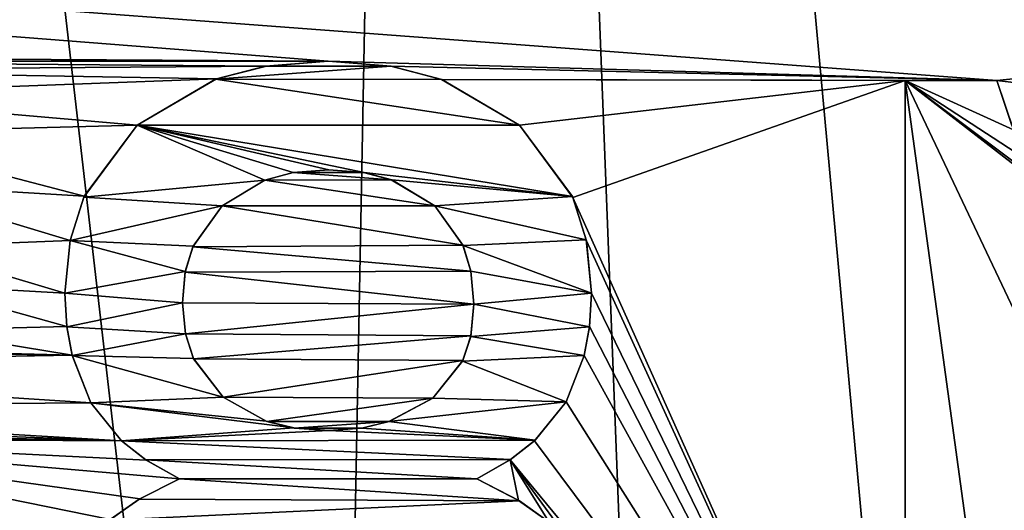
# Model space of a CAD drawing. Header units: millimetres. Extents: x -65 to 65, y -68 to 87.
# Tile 188 of 196: x 1.8 to 5.68, y 68.94 to 70.87. Entities that reach past the tile are written whole.
import ezdxf

# ---------------------------------------------------------------- set-up
doc = ezdxf.new("R2010")
doc.units = ezdxf.units.MM
doc.header["$LTSCALE"] = 65.185185
for name, color, linetype in [('539', 7, 'CONTINUOUS'), ('544', 7, 'CONTINUOUS'), ('578', 7, 'CONTINUOUS'), ('664', 7, 'CONTINUOUS'), ('665', 7, 'CONTINUOUS'), ('666', 7, 'CONTINUOUS'), ('668', 7, 'CONTINUOUS'), ('759', 7, 'CONTINUOUS'), ('760', 7, 'CONTINUOUS'), ('761', 7, 'CONTINUOUS'), ('762', 7, 'CONTINUOUS'), ('763', 7, 'CONTINUOUS'), ('764', 7, 'CONTINUOUS'), ('765', 7, 'CONTINUOUS'), ('766', 7, 'CONTINUOUS'), ('767', 7, 'CONTINUOUS'), ('776', 7, 'CONTINUOUS'), ('777', 7, 'CONTINUOUS'), ('778', 7, 'CONTINUOUS'), ('779', 7, 'CONTINUOUS'), ('780', 7, 'CONTINUOUS'), ('781', 7, 'CONTINUOUS'), ('782', 7, 'CONTINUOUS'), ('783', 7, 'CONTINUOUS')]:
    doc.layers.add(name, color=color, linetype=linetype)

msp = doc.modelspace()

# ---------------------------------------------------------------- linework, layer by layer
at = {"layer": '539', "linetype": 'CONTINUOUS'}
for points in [[(3.4638, 86.9069, 87.5), (0.1179, 86.9999, 87.5), (2.993, 62.1128, 87.5), (3.4638, 86.9069, 87.5)], [(2.993, 62.1128, 87.5), (0.1179, 86.9999, 87.5), (1.5059, 62.3654, 87.5), (2.993, 62.1128, 87.5)], [(4.4423, 61.6952, 87.5), (3.4638, 86.9069, 87.5), (2.993, 62.1128, 87.5), (4.4423, 61.6952, 87.5)], [(6.8002, 86.6405, 87.5), (3.4638, 86.9069, 87.5), (5.8358, 61.118, 87.5), (6.8002, 86.6405, 87.5)], [(5.8358, 61.118, 87.5), (3.4638, 86.9069, 87.5), (4.4423, 61.6952, 87.5), (5.8358, 61.118, 87.5)]]:
    msp.add_3dface(points, dxfattribs=at)
at = {"layer": '544', "linetype": 'CONTINUOUS'}
for points in [[(-35, 73.6758, 85), (35, 73.6762, 85), (5.6527, 70.6312, 85), (-35, 73.6758, 85)], [(-35, 73.6758, 85), (5.6527, 70.6312, 85), (3.0153, 70.7072, 85), (-35, 73.6758, 85)], [(-35, 73.6758, 85), (3.0153, 70.7072, 85), (-3.9752, 70.75, 85), (-35, 73.6758, 85)], [(35, 73.6762, 85), (24.2804, 68.4231, 85), (5.6527, 70.6312, 85), (35, 73.6762, 85)], [(3.0153, 70.7072, 85), (0.3065, 70.7072, 85), (-3.9752, 70.75, 85), (3.0153, 70.7072, 85)], [(3.0153, 70.7072, 85), (2.7717, 70.6881, 85), (0.3065, 70.7072, 85), (3.0153, 70.7072, 85)], [(0.3065, 70.7072, 85), (2.7717, 70.6881, 85), (0.6259, 70.6712, 85), (0.3065, 70.7072, 85)], [(2.7717, 70.6881, 85), (2.5747, 70.6375, 85), (0.6259, 70.6712, 85), (2.7717, 70.6881, 85)], [(3.0153, 70.7072, 85), (5.6527, 70.6312, 85), (3.2623, 70.6875, 85), (3.0153, 70.7072, 85)], [(3.2623, 70.6875, 85), (5.6527, 70.6312, 85), (3.4643, 70.6349, 85), (3.2623, 70.6875, 85)], [(0.6259, 70.6712, 85), (2.5747, 70.6375, 85), (0.8818, 70.5749, 85), (0.6259, 70.6712, 85)], [(2.5747, 70.6375, 85), (2.2626, 70.4547, 85), (0.8818, 70.5749, 85), (2.5747, 70.6375, 85)], [(5.6527, 70.6312, 85), (5.2916, 70.6312, 85), (3.4643, 70.6349, 85), (5.6527, 70.6312, 85)], [(3.4643, 70.6349, 85), (5.2916, 70.6312, 85), (3.7703, 70.4547, 85), (3.4643, 70.6349, 85)], [(3.7703, 70.4547, 85), (5.2916, 70.6312, 85), (3.9807, 70.1695, 85), (3.7703, 70.4547, 85)], [(5.2916, 70.6312, 85), (5.2916, 67.25, 85), (3.9807, 70.1695, 85), (5.2916, 70.6312, 85)], [(5.6527, 70.6312, 85), (24.2804, 68.4231, 85), (5.712, 70.4539, 85), (5.6527, 70.6312, 85)], [(0.8818, 70.5749, 85), (2.2626, 70.4547, 85), (1.0954, 70.4245, 85), (0.8818, 70.5749, 85)], [(2.2626, 70.4547, 85), (2.0533, 70.1745, 85), (1.0954, 70.4245, 85), (2.2626, 70.4547, 85)], [(1.0954, 70.4245, 85), (2.0533, 70.1745, 85), (1.2614, 70.223, 85), (1.0954, 70.4245, 85)], [(2.8776, 70.2682, 85), (3.2643, 70.2401, 85), (2.7653, 70.2385, 85), (2.8776, 70.2682, 85)], [(3.0177, 70.2795, 85), (3.1552, 70.2686, 85), (2.8776, 70.2682, 85), (3.0177, 70.2795, 85)], [(3.1552, 70.2686, 85), (3.2643, 70.2401, 85), (2.8776, 70.2682, 85), (3.1552, 70.2686, 85)], [(2.0533, 70.1745, 85), (1.9973, 70.0004, 85), (1.2614, 70.223, 85), (2.0533, 70.1745, 85)], [(1.2614, 70.223, 85), (1.9973, 70.0004, 85), (1.3647, 69.9756, 85), (1.2614, 70.223, 85)], [(2.7653, 70.2385, 85), (3.4358, 70.137, 85), (2.5971, 70.137, 85), (2.7653, 70.2385, 85)], [(3.2643, 70.2401, 85), (3.4358, 70.137, 85), (2.7653, 70.2385, 85), (3.2643, 70.2401, 85)], [(3.9807, 70.1695, 85), (5.2916, 67.25, 85), (4.034, 69.9984, 85), (3.9807, 70.1695, 85)], [(2.5971, 70.137, 85), (3.5469, 69.9821, 85), (2.4818, 69.9753, 85), (2.5971, 70.137, 85)], [(3.4358, 70.137, 85), (3.5469, 69.9821, 85), (2.5971, 70.137, 85), (3.4358, 70.137, 85)], [(1.9973, 70.0004, 85), (1.9769, 69.7924, 85), (1.3647, 69.9756, 85), (1.9973, 70.0004, 85)], [(4.034, 69.9984, 85), (5.2916, 67.25, 85), (4.0536, 69.7924, 85), (4.034, 69.9984, 85)], [(1.3647, 69.9756, 85), (1.9769, 69.7924, 85), (1.3936, 69.825, 85), (1.3647, 69.9756, 85)], [(2.4818, 69.9753, 85), (3.5783, 69.8796, 85), (2.4515, 69.8757, 85), (2.4818, 69.9753, 85)], [(3.5469, 69.9821, 85), (3.5783, 69.8796, 85), (2.4818, 69.9753, 85), (3.5469, 69.9821, 85)], [(2.4515, 69.8757, 85), (3.5903, 69.7497, 85), (2.4403, 69.7544, 85), (2.4515, 69.8757, 85)], [(3.5783, 69.8796, 85), (3.5903, 69.7497, 85), (2.4515, 69.8757, 85), (3.5783, 69.8796, 85)], [(1.9769, 69.7924, 85), (1.9845, 69.6613, 85), (1.3936, 69.825, 85), (1.9769, 69.7924, 85)], [(1.3936, 69.825, 85), (1.9845, 69.6613, 85), (1.4043, 69.6475, 85), (1.3936, 69.825, 85)], [(4.0536, 69.7924, 85), (5.2916, 67.25, 85), (4.0461, 69.6607, 85), (4.0536, 69.7924, 85)], [(2.4403, 69.7544, 85), (3.5903, 69.7497, 85), (2.4523, 69.6325, 85), (2.4403, 69.7544, 85)], [(2.4523, 69.6325, 85), (3.5903, 69.7497, 85), (3.5782, 69.6244, 85), (2.4523, 69.6325, 85)], [(1.9845, 69.6613, 85), (2.005, 69.5487, 85), (1.4043, 69.6475, 85), (1.9845, 69.6613, 85)], [(1.4043, 69.6475, 85), (2.005, 69.5487, 85), (1.4043, 69.5643, 85), (1.4043, 69.6475, 85)], [(4.0461, 69.6607, 85), (5.2916, 67.25, 85), (4.0254, 69.547, 85), (4.0461, 69.6607, 85)], [(2.4847, 69.5338, 85), (2.4523, 69.6325, 85), (3.5782, 69.6244, 85), (2.4847, 69.5338, 85)], [(3.5468, 69.5275, 85), (2.4847, 69.5338, 85), (3.5782, 69.6244, 85), (3.5468, 69.5275, 85)], [(0.9409, 69.5643, 85), (2.005, 69.5487, 85), (-0.219, 69.5093, 85), (0.9409, 69.5643, 85)], [(1.4043, 69.5643, 85), (2.005, 69.5487, 85), (0.9409, 69.5643, 85), (1.4043, 69.5643, 85)], [(2.005, 69.5487, 85), (2.0791, 69.36, 85), (-0.219, 69.5093, 85), (2.005, 69.5487, 85)], [(2.6012, 69.383, 85), (2.4847, 69.5338, 85), (3.5468, 69.5275, 85), (2.6012, 69.383, 85)], [(3.4287, 69.379, 85), (2.6012, 69.383, 85), (3.5468, 69.5275, 85), (3.4287, 69.379, 85)], [(4.0254, 69.547, 85), (5.2916, 67.25, 85), (3.9538, 69.3647, 85), (4.0254, 69.547, 85)], [(-0.219, 69.5093, 85), (2.0791, 69.36, 85), (-0.086, 69.3452, 85), (-0.219, 69.5093, 85)], [(2.7729, 69.2874, 85), (2.6012, 69.383, 85), (3.4287, 69.379, 85), (2.7729, 69.2874, 85)], [(3.256, 69.2864, 85), (2.7729, 69.2874, 85), (3.4287, 69.379, 85), (3.256, 69.2864, 85)], [(3.9538, 69.3647, 85), (5.2916, 67.25, 85), (3.8296, 69.2111, 85), (3.9538, 69.3647, 85)], [(2.0791, 69.36, 85), (2.2002, 69.2102, 85), (-0.086, 69.3452, 85), (2.0791, 69.36, 85)], [(-0.086, 69.3452, 85), (2.2002, 69.2102, 85), (0.0051, 69.2941, 85), (-0.086, 69.3452, 85)], [(0.0051, 69.2941, 85), (2.2002, 69.2102, 85), (0.1416, 69.2545, 85), (0.0051, 69.2941, 85)], [(2.8815, 69.2609, 85), (2.7729, 69.2874, 85), (3.256, 69.2864, 85), (2.8815, 69.2609, 85)], [(0.1416, 69.2545, 85), (2.2002, 69.2102, 85), (0.3314, 69.2289, 85), (0.1416, 69.2545, 85)], [(3.1478, 69.2604, 85), (2.8815, 69.2609, 85), (3.256, 69.2864, 85), (3.1478, 69.2604, 85)], [(3.0177, 69.2507, 85), (2.8815, 69.2609, 85), (3.1478, 69.2604, 85), (3.0177, 69.2507, 85)], [(0.3314, 69.2289, 85), (2.2002, 69.2102, 85), (0.5821, 69.2198, 85), (0.3314, 69.2289, 85)], [(2.2719, 68.9813, 85), (2.1556, 68.8999, 85), (0.5821, 69.2198, 85), (2.2719, 68.9813, 85)], [(0.5821, 69.2198, 85), (2.1556, 68.8999, 85), (0.5821, 68.7921, 85), (0.5821, 69.2198, 85)], [(2.4284, 69.0606, 85), (2.2719, 68.9813, 85), (0.5821, 69.2198, 85), (2.4284, 69.0606, 85)], [(2.2973, 69.135, 85), (2.4284, 69.0606, 85), (0.5821, 69.2198, 85), (2.2973, 69.135, 85)], [(2.2002, 69.2102, 85), (2.2973, 69.135, 85), (0.5821, 69.2198, 85), (2.2002, 69.2102, 85)], [(3.8296, 69.2111, 85), (5.2916, 67.25, 85), (3.7334, 69.1361, 85), (3.8296, 69.2111, 85)], [(3.7664, 68.9756, 85), (3.6022, 69.0606, 85), (3.7334, 69.1361, 85), (3.7664, 68.9756, 85)], [(5.2916, 67.25, 85), (4.037, 68.7208, 85), (3.7334, 69.1361, 85), (5.2916, 67.25, 85)], [(3.8869, 68.8902, 85), (3.7664, 68.9756, 85), (3.7334, 69.1361, 85), (3.8869, 68.8902, 85)], [(4.037, 68.7208, 85), (3.8869, 68.8902, 85), (3.7334, 69.1361, 85), (4.037, 68.7208, 85)]]:
    msp.add_3dface(points, dxfattribs=at)
at = {"layer": '578', "linetype": 'CONTINUOUS'}
for points in [[(2.7683, 70.6875, 84.5), (3.2633, 70.6874, 84.5), (2.5704, 70.6359, 84.5), (2.7683, 70.6875, 84.5)], [(3.2633, 70.6874, 84.5), (3.4626, 70.6355, 84.5), (2.5704, 70.6359, 84.5), (3.2633, 70.6874, 84.5)], [(3.0153, 70.7072, 84.5), (3.2633, 70.6874, 84.5), (2.7683, 70.6875, 84.5), (3.0153, 70.7072, 84.5)], [(2.5704, 70.6359, 84.5), (3.7703, 70.4547, 84.5), (2.2626, 70.4547, 84.5), (2.5704, 70.6359, 84.5)], [(3.4626, 70.6355, 84.5), (3.7703, 70.4547, 84.5), (2.5704, 70.6359, 84.5), (3.4626, 70.6355, 84.5)], [(5.7855, 70.3094, 84.5), (5.9165, 70.1631, 84.5), (5.2916, 70.6312, 84.5), (5.7855, 70.3094, 84.5)], [(5.2916, 70.6312, 84.5), (5.9165, 70.1631, 84.5), (6.558, 69.6522, 84.5), (5.2916, 70.6312, 84.5)], [(5.7191, 70.4371, 84.5), (5.7855, 70.3094, 84.5), (5.2916, 70.6312, 84.5), (5.7191, 70.4371, 84.5)], [(5.6527, 70.6312, 84.5), (5.7191, 70.4371, 84.5), (5.2916, 70.6312, 84.5), (5.6527, 70.6312, 84.5)], [(5.2916, 67.25, 84.5), (5.2916, 70.6312, 84.5), (5.7549, 67.25, 84.5), (5.2916, 67.25, 84.5)], [(5.7549, 67.25, 84.5), (5.2916, 70.6312, 84.5), (5.7549, 69.6522, 84.5), (5.7549, 67.25, 84.5)], [(5.7549, 69.6522, 84.5), (5.2916, 70.6312, 84.5), (6.558, 69.6522, 84.5), (5.7549, 69.6522, 84.5)], [(2.0518, 70.1712, 84.5), (2.2626, 70.4547, 84.5), (2.7661, 70.2388, 84.5), (2.0518, 70.1712, 84.5)], [(3.7703, 70.4547, 84.5), (3.9788, 70.1737, 84.5), (2.2626, 70.4547, 84.5), (3.7703, 70.4547, 84.5)], [(2.2626, 70.4547, 84.5), (3.9788, 70.1737, 84.5), (3.1571, 70.2683, 84.5), (2.2626, 70.4547, 84.5)], [(2.7661, 70.2388, 84.5), (2.2626, 70.4547, 84.5), (2.8772, 70.2682, 84.5), (2.7661, 70.2388, 84.5)], [(2.8772, 70.2682, 84.5), (2.2626, 70.4547, 84.5), (3.0177, 70.2795, 84.5), (2.8772, 70.2682, 84.5)], [(3.0177, 70.2795, 84.5), (2.2626, 70.4547, 84.5), (3.1571, 70.2683, 84.5), (3.0177, 70.2795, 84.5)], [(3.1571, 70.2683, 84.5), (3.9788, 70.1737, 84.5), (3.2668, 70.2392, 84.5), (3.1571, 70.2683, 84.5)], [(2.5971, 70.137, 84.5), (2.0518, 70.1712, 84.5), (2.7661, 70.2388, 84.5), (2.5971, 70.137, 84.5)], [(3.2668, 70.2392, 84.5), (3.9788, 70.1737, 84.5), (3.4358, 70.137, 84.5), (3.2668, 70.2392, 84.5)], [(1.9972, 69.9999, 84.5), (2.0518, 70.1712, 84.5), (2.5971, 70.137, 84.5), (1.9972, 69.9999, 84.5)], [(3.9788, 70.1737, 84.5), (4.0333, 70.0024, 84.5), (3.4358, 70.137, 84.5), (3.9788, 70.1737, 84.5)], [(2.4828, 69.9776, 84.5), (1.9972, 69.9999, 84.5), (2.5971, 70.137, 84.5), (2.4828, 69.9776, 84.5)], [(3.4358, 70.137, 84.5), (4.0333, 70.0024, 84.5), (3.5477, 69.9804, 84.5), (3.4358, 70.137, 84.5)], [(1.9769, 69.7924, 84.5), (1.9972, 69.9999, 84.5), (2.4519, 69.8776, 84.5), (1.9769, 69.7924, 84.5)], [(2.4519, 69.8776, 84.5), (1.9972, 69.9999, 84.5), (2.4828, 69.9776, 84.5), (2.4519, 69.8776, 84.5)], [(4.0333, 70.0024, 84.5), (4.0536, 69.7924, 84.5), (3.5477, 69.9804, 84.5), (4.0333, 70.0024, 84.5)], [(3.5477, 69.9804, 84.5), (4.0536, 69.7924, 84.5), (3.5784, 69.8794, 84.5), (3.5477, 69.9804, 84.5)], [(2.4403, 69.7544, 84.5), (1.9769, 69.7924, 84.5), (2.4519, 69.8776, 84.5), (2.4403, 69.7544, 84.5)], [(4.0536, 69.7924, 84.5), (3.5903, 69.7497, 84.5), (3.5784, 69.8794, 84.5), (4.0536, 69.7924, 84.5)], [(1.9846, 69.6602, 84.5), (1.9769, 69.7924, 84.5), (2.4403, 69.7544, 84.5), (1.9846, 69.6602, 84.5)], [(4.0536, 69.7924, 84.5), (4.046, 69.6597, 84.5), (3.5903, 69.7497, 84.5), (4.0536, 69.7924, 84.5)], [(2.4523, 69.6327, 84.5), (1.9846, 69.6602, 84.5), (2.4403, 69.7544, 84.5), (2.4523, 69.6327, 84.5)], [(3.5903, 69.7497, 84.5), (4.046, 69.6597, 84.5), (3.5776, 69.6216, 84.5), (3.5903, 69.7497, 84.5)], [(2.0054, 69.5472, 84.5), (1.9846, 69.6602, 84.5), (2.4523, 69.6327, 84.5), (2.0054, 69.5472, 84.5)], [(4.046, 69.6597, 84.5), (4.0254, 69.5474, 84.5), (3.5776, 69.6216, 84.5), (4.046, 69.6597, 84.5)], [(2.4838, 69.5356, 84.5), (2.0054, 69.5472, 84.5), (2.4523, 69.6327, 84.5), (2.4838, 69.5356, 84.5)], [(3.5776, 69.6216, 84.5), (4.0254, 69.5474, 84.5), (3.5454, 69.5245, 84.5), (3.5776, 69.6216, 84.5)], [(2.0791, 69.36, 84.5), (2.0054, 69.5472, 84.5), (2.6012, 69.383, 84.5), (2.0791, 69.36, 84.5)], [(2.6012, 69.383, 84.5), (2.0054, 69.5472, 84.5), (2.4838, 69.5356, 84.5), (2.6012, 69.383, 84.5)], [(3.5454, 69.5245, 84.5), (3.9538, 69.3647, 84.5), (3.4287, 69.379, 84.5), (3.5454, 69.5245, 84.5)], [(4.0254, 69.5474, 84.5), (3.9538, 69.3647, 84.5), (3.5454, 69.5245, 84.5), (4.0254, 69.5474, 84.5)], [(2.7703, 69.2883, 84.5), (2.0791, 69.36, 84.5), (2.6012, 69.383, 84.5), (2.7703, 69.2883, 84.5)], [(3.4287, 69.379, 84.5), (3.9538, 69.3647, 84.5), (3.2551, 69.2862, 84.5), (3.4287, 69.379, 84.5)], [(3.9538, 69.3647, 84.5), (3.8316, 69.2129, 84.5), (3.2551, 69.2862, 84.5), (3.9538, 69.3647, 84.5)], [(2.1998, 69.2106, 84.5), (2.0791, 69.36, 84.5), (2.8795, 69.2612, 84.5), (2.1998, 69.2106, 84.5)], [(2.8795, 69.2612, 84.5), (2.0791, 69.36, 84.5), (2.7703, 69.2883, 84.5), (2.8795, 69.2612, 84.5)], [(3.0177, 69.2507, 84.5), (2.1998, 69.2106, 84.5), (2.8795, 69.2612, 84.5), (3.0177, 69.2507, 84.5)], [(3.8316, 69.2129, 84.5), (2.1998, 69.2106, 84.5), (3.0177, 69.2507, 84.5), (3.8316, 69.2129, 84.5)], [(3.1481, 69.2604, 84.5), (3.8316, 69.2129, 84.5), (3.0177, 69.2507, 84.5), (3.1481, 69.2604, 84.5)], [(3.2551, 69.2862, 84.5), (3.8316, 69.2129, 84.5), (3.1481, 69.2604, 84.5), (3.2551, 69.2862, 84.5)], [(3.8316, 69.2129, 84.5), (3.7349, 69.1371, 84.5), (2.1998, 69.2106, 84.5), (3.8316, 69.2129, 84.5)], [(2.1998, 69.2106, 84.5), (3.7349, 69.1371, 84.5), (2.2956, 69.1361, 84.5), (2.1998, 69.2106, 84.5)], [(3.7349, 69.1371, 84.5), (3.6022, 69.0606, 84.5), (2.2956, 69.1361, 84.5), (3.7349, 69.1371, 84.5)], [(2.2956, 69.1361, 84.5), (3.6022, 69.0606, 84.5), (2.4284, 69.0606, 84.5), (2.2956, 69.1361, 84.5)], [(2.2703, 68.9803, 84.5), (2.4284, 69.0606, 84.5), (3.7697, 68.9736, 84.5), (2.2703, 68.9803, 84.5)], [(2.4284, 69.0606, 84.5), (3.6022, 69.0606, 84.5), (3.7697, 68.9736, 84.5), (2.4284, 69.0606, 84.5)], [(2.1532, 68.898, 84.5), (2.2703, 68.9803, 84.5), (3.7697, 68.9736, 84.5), (2.1532, 68.898, 84.5)], [(3.8882, 68.8891, 84.5), (2.1532, 68.898, 84.5), (3.7697, 68.9736, 84.5), (3.8882, 68.8891, 84.5)]]:
    msp.add_3dface(points, dxfattribs=at)
at = {"layer": '664', "linetype": 'CONTINUOUS'}
for points in [[(5.2916, 67.25, 85), (5.2916, 70.6312, 85), (5.2916, 67.25, 84.5), (5.2916, 67.25, 85)], [(5.2916, 70.6312, 85), (5.2916, 70.6312, 84.5), (5.2916, 67.25, 84.5), (5.2916, 70.6312, 85)]]:
    msp.add_3dface(points, dxfattribs=at)
at = {"layer": '665', "linetype": 'CONTINUOUS'}
for points in [[(5.2916, 70.6312, 85), (5.6527, 70.6312, 85), (5.6527, 70.6312, 84.5), (5.2916, 70.6312, 85)], [(5.2916, 70.6312, 85), (5.6527, 70.6312, 84.5), (5.2916, 70.6312, 84.5), (5.2916, 70.6312, 85)]]:
    msp.add_3dface(points, dxfattribs=at)
at = {"layer": '666', "linetype": 'CONTINUOUS'}
for points in [[(5.6527, 70.6312, 85), (5.712, 70.4539, 85), (5.6527, 70.6312, 84.5), (5.6527, 70.6312, 85)], [(5.712, 70.4539, 85), (5.7191, 70.4371, 84.5), (5.6527, 70.6312, 84.5), (5.712, 70.4539, 85)]]:
    msp.add_3dface(points, dxfattribs=at)
at = {"layer": '668', "linetype": 'CONTINUOUS'}
for points in [[(3.6022, 69.0606, 85), (3.7664, 68.9756, 85), (3.6022, 69.0606, 84.5), (3.6022, 69.0606, 85)], [(3.6022, 69.0606, 84.5), (3.7664, 68.9756, 85), (3.7697, 68.9736, 84.5), (3.6022, 69.0606, 84.5)], [(3.7664, 68.9756, 85), (3.8869, 68.8902, 85), (3.7697, 68.9736, 84.5), (3.7664, 68.9756, 85)], [(3.8869, 68.8902, 85), (3.8882, 68.8891, 84.5), (3.7697, 68.9736, 84.5), (3.8869, 68.8902, 85)]]:
    msp.add_3dface(points, dxfattribs=at)
at = {"layer": '759', "linetype": 'CONTINUOUS'}
for points in [[(2.2719, 68.9813, 85), (2.4284, 69.0606, 85), (2.2703, 68.9803, 84.5), (2.2719, 68.9813, 85)], [(2.4284, 69.0606, 85), (2.4284, 69.0606, 84.5), (2.2703, 68.9803, 84.5), (2.4284, 69.0606, 85)], [(2.1556, 68.8999, 85), (2.2703, 68.9803, 84.5), (2.1532, 68.898, 84.5), (2.1556, 68.8999, 85)], [(2.1556, 68.8999, 85), (2.2719, 68.9813, 85), (2.2703, 68.9803, 84.5), (2.1556, 68.8999, 85)]]:
    msp.add_3dface(points, dxfattribs=at)
at = {"layer": '760', "linetype": 'CONTINUOUS'}
for points in [[(2.2002, 69.2102, 85), (2.0791, 69.36, 85), (2.1998, 69.2106, 84.5), (2.2002, 69.2102, 85)], [(2.0791, 69.36, 85), (2.0791, 69.36, 84.5), (2.1998, 69.2106, 84.5), (2.0791, 69.36, 85)], [(2.2002, 69.2102, 85), (2.1998, 69.2106, 84.5), (2.2956, 69.1361, 84.5), (2.2002, 69.2102, 85)], [(2.2973, 69.135, 85), (2.2002, 69.2102, 85), (2.2956, 69.1361, 84.5), (2.2973, 69.135, 85)], [(2.2973, 69.135, 85), (2.2956, 69.1361, 84.5), (2.4284, 69.0606, 84.5), (2.2973, 69.135, 85)], [(2.4284, 69.0606, 85), (2.2973, 69.135, 85), (2.4284, 69.0606, 84.5), (2.4284, 69.0606, 85)]]:
    msp.add_3dface(points, dxfattribs=at)
at = {"layer": '761', "linetype": 'CONTINUOUS'}
for points in [[(1.9845, 69.6613, 85), (1.9769, 69.7924, 85), (1.9846, 69.6602, 84.5), (1.9845, 69.6613, 85)], [(1.9769, 69.7924, 85), (1.9769, 69.7924, 84.5), (1.9846, 69.6602, 84.5), (1.9769, 69.7924, 85)], [(2.005, 69.5487, 85), (1.9845, 69.6613, 85), (1.9846, 69.6602, 84.5), (2.005, 69.5487, 85)], [(2.005, 69.5487, 85), (1.9846, 69.6602, 84.5), (2.0054, 69.5472, 84.5), (2.005, 69.5487, 85)], [(2.0791, 69.36, 85), (2.005, 69.5487, 85), (2.0791, 69.36, 84.5), (2.0791, 69.36, 85)], [(2.005, 69.5487, 85), (2.0054, 69.5472, 84.5), (2.0791, 69.36, 84.5), (2.005, 69.5487, 85)]]:
    msp.add_3dface(points, dxfattribs=at)
at = {"layer": '762', "linetype": 'CONTINUOUS'}
for points in [[(2.0533, 70.1745, 85), (2.2626, 70.4547, 85), (2.0518, 70.1712, 84.5), (2.0533, 70.1745, 85)], [(2.2626, 70.4547, 85), (2.2626, 70.4547, 84.5), (2.0518, 70.1712, 84.5), (2.2626, 70.4547, 85)], [(1.9973, 70.0004, 85), (2.0518, 70.1712, 84.5), (1.9972, 69.9999, 84.5), (1.9973, 70.0004, 85)], [(1.9973, 70.0004, 85), (2.0533, 70.1745, 85), (2.0518, 70.1712, 84.5), (1.9973, 70.0004, 85)], [(1.9769, 69.7924, 85), (1.9973, 70.0004, 85), (1.9769, 69.7924, 84.5), (1.9769, 69.7924, 85)], [(1.9973, 70.0004, 85), (1.9972, 69.9999, 84.5), (1.9769, 69.7924, 84.5), (1.9973, 70.0004, 85)]]:
    msp.add_3dface(points, dxfattribs=at)
at = {"layer": '763', "linetype": 'CONTINUOUS'}
for points in [[(2.5747, 70.6375, 85), (2.7683, 70.6875, 84.5), (2.5704, 70.6359, 84.5), (2.5747, 70.6375, 85)], [(2.5747, 70.6375, 85), (2.7717, 70.6881, 85), (2.7683, 70.6875, 84.5), (2.5747, 70.6375, 85)], [(2.7717, 70.6881, 85), (3.0153, 70.7072, 85), (2.7683, 70.6875, 84.5), (2.7717, 70.6881, 85)], [(3.0153, 70.7072, 85), (3.0153, 70.7072, 84.5), (2.7683, 70.6875, 84.5), (3.0153, 70.7072, 85)], [(2.2626, 70.4547, 85), (2.5747, 70.6375, 85), (2.2626, 70.4547, 84.5), (2.2626, 70.4547, 85)], [(2.5747, 70.6375, 85), (2.5704, 70.6359, 84.5), (2.2626, 70.4547, 84.5), (2.5747, 70.6375, 85)]]:
    msp.add_3dface(points, dxfattribs=at)
at = {"layer": '764', "linetype": 'CONTINUOUS'}
for points in [[(3.0153, 70.7072, 85), (3.2623, 70.6875, 85), (3.0153, 70.7072, 84.5), (3.0153, 70.7072, 85)], [(3.2623, 70.6875, 85), (3.2633, 70.6874, 84.5), (3.0153, 70.7072, 84.5), (3.2623, 70.6875, 85)], [(3.2623, 70.6875, 85), (3.4643, 70.6349, 85), (3.2633, 70.6874, 84.5), (3.2623, 70.6875, 85)], [(3.4643, 70.6349, 85), (3.4626, 70.6355, 84.5), (3.2633, 70.6874, 84.5), (3.4643, 70.6349, 85)], [(3.4643, 70.6349, 85), (3.7703, 70.4547, 85), (3.4626, 70.6355, 84.5), (3.4643, 70.6349, 85)], [(3.7703, 70.4547, 85), (3.7703, 70.4547, 84.5), (3.4626, 70.6355, 84.5), (3.7703, 70.4547, 85)]]:
    msp.add_3dface(points, dxfattribs=at)
at = {"layer": '765', "linetype": 'CONTINUOUS'}
for points in [[(3.7703, 70.4547, 85), (3.9807, 70.1695, 85), (3.7703, 70.4547, 84.5), (3.7703, 70.4547, 85)], [(3.9807, 70.1695, 85), (3.9788, 70.1737, 84.5), (3.7703, 70.4547, 84.5), (3.9807, 70.1695, 85)], [(3.9807, 70.1695, 85), (4.0333, 70.0024, 84.5), (3.9788, 70.1737, 84.5), (3.9807, 70.1695, 85)], [(3.9807, 70.1695, 85), (4.034, 69.9984, 85), (4.0333, 70.0024, 84.5), (3.9807, 70.1695, 85)], [(4.034, 69.9984, 85), (4.0536, 69.7924, 85), (4.0333, 70.0024, 84.5), (4.034, 69.9984, 85)], [(4.0536, 69.7924, 85), (4.0536, 69.7924, 84.5), (4.0333, 70.0024, 84.5), (4.0536, 69.7924, 85)]]:
    msp.add_3dface(points, dxfattribs=at)
at = {"layer": '766', "linetype": 'CONTINUOUS'}
for points in [[(4.0461, 69.6607, 85), (4.046, 69.6597, 84.5), (4.0536, 69.7924, 84.5), (4.0461, 69.6607, 85)], [(4.0536, 69.7924, 85), (4.0461, 69.6607, 85), (4.0536, 69.7924, 84.5), (4.0536, 69.7924, 85)], [(4.0461, 69.6607, 85), (4.0254, 69.547, 85), (4.046, 69.6597, 84.5), (4.0461, 69.6607, 85)], [(4.0254, 69.547, 85), (4.0254, 69.5474, 84.5), (4.046, 69.6597, 84.5), (4.0254, 69.547, 85)], [(4.0254, 69.547, 85), (3.9538, 69.3647, 85), (4.0254, 69.5474, 84.5), (4.0254, 69.547, 85)], [(3.9538, 69.3647, 85), (3.9538, 69.3647, 84.5), (4.0254, 69.5474, 84.5), (3.9538, 69.3647, 85)]]:
    msp.add_3dface(points, dxfattribs=at)
at = {"layer": '767', "linetype": 'CONTINUOUS'}
for points in [[(3.9538, 69.3647, 85), (3.8296, 69.2111, 85), (3.9538, 69.3647, 84.5), (3.9538, 69.3647, 85)], [(3.8296, 69.2111, 85), (3.8316, 69.2129, 84.5), (3.9538, 69.3647, 84.5), (3.8296, 69.2111, 85)], [(3.8296, 69.2111, 85), (3.7334, 69.1361, 85), (3.7349, 69.1371, 84.5), (3.8296, 69.2111, 85)], [(3.8296, 69.2111, 85), (3.7349, 69.1371, 84.5), (3.8316, 69.2129, 84.5), (3.8296, 69.2111, 85)], [(3.7334, 69.1361, 85), (3.6022, 69.0606, 85), (3.7349, 69.1371, 84.5), (3.7334, 69.1361, 85)], [(3.6022, 69.0606, 85), (3.6022, 69.0606, 84.5), (3.7349, 69.1371, 84.5), (3.6022, 69.0606, 85)]]:
    msp.add_3dface(points, dxfattribs=at)
at = {"layer": '776', "linetype": 'CONTINUOUS'}
for points in [[(3.5469, 69.9821, 85), (3.4358, 70.137, 85), (3.5477, 69.9804, 84.5), (3.5469, 69.9821, 85)], [(3.4358, 70.137, 85), (3.4358, 70.137, 84.5), (3.5477, 69.9804, 84.5), (3.4358, 70.137, 85)], [(3.5783, 69.8796, 85), (3.5469, 69.9821, 85), (3.5477, 69.9804, 84.5), (3.5783, 69.8796, 85)], [(3.5783, 69.8796, 85), (3.5477, 69.9804, 84.5), (3.5784, 69.8794, 84.5), (3.5783, 69.8796, 85)], [(3.5903, 69.7497, 85), (3.5783, 69.8796, 85), (3.5903, 69.7497, 84.5), (3.5903, 69.7497, 85)], [(3.5903, 69.7497, 84.5), (3.5783, 69.8796, 85), (3.5784, 69.8794, 84.5), (3.5903, 69.7497, 84.5)]]:
    msp.add_3dface(points, dxfattribs=at)
at = {"layer": '777', "linetype": 'CONTINUOUS'}
for points in [[(3.1552, 70.2686, 85), (3.0177, 70.2795, 85), (3.1571, 70.2683, 84.5), (3.1552, 70.2686, 85)], [(3.0177, 70.2795, 85), (3.0177, 70.2795, 84.5), (3.1571, 70.2683, 84.5), (3.0177, 70.2795, 85)], [(3.2643, 70.2401, 85), (3.1552, 70.2686, 85), (3.1571, 70.2683, 84.5), (3.2643, 70.2401, 85)], [(3.2643, 70.2401, 85), (3.1571, 70.2683, 84.5), (3.2668, 70.2392, 84.5), (3.2643, 70.2401, 85)], [(3.4358, 70.137, 85), (3.2643, 70.2401, 85), (3.4358, 70.137, 84.5), (3.4358, 70.137, 85)], [(3.2643, 70.2401, 85), (3.2668, 70.2392, 84.5), (3.4358, 70.137, 84.5), (3.2643, 70.2401, 85)]]:
    msp.add_3dface(points, dxfattribs=at)
at = {"layer": '778', "linetype": 'CONTINUOUS'}
for points in [[(2.8776, 70.2682, 85), (2.7653, 70.2385, 85), (2.8772, 70.2682, 84.5), (2.8776, 70.2682, 85)], [(2.7653, 70.2385, 85), (2.7661, 70.2388, 84.5), (2.8772, 70.2682, 84.5), (2.7653, 70.2385, 85)], [(2.8776, 70.2682, 85), (2.8772, 70.2682, 84.5), (3.0177, 70.2795, 84.5), (2.8776, 70.2682, 85)], [(3.0177, 70.2795, 85), (2.8776, 70.2682, 85), (3.0177, 70.2795, 84.5), (3.0177, 70.2795, 85)], [(2.7653, 70.2385, 85), (2.5971, 70.137, 85), (2.7661, 70.2388, 84.5), (2.7653, 70.2385, 85)], [(2.5971, 70.137, 85), (2.5971, 70.137, 84.5), (2.7661, 70.2388, 84.5), (2.5971, 70.137, 85)]]:
    msp.add_3dface(points, dxfattribs=at)
at = {"layer": '779', "linetype": 'CONTINUOUS'}
for points in [[(2.5971, 70.137, 85), (2.4818, 69.9753, 85), (2.5971, 70.137, 84.5), (2.5971, 70.137, 85)], [(2.4818, 69.9753, 85), (2.4828, 69.9776, 84.5), (2.5971, 70.137, 84.5), (2.4818, 69.9753, 85)], [(2.4818, 69.9753, 85), (2.4515, 69.8757, 85), (2.4519, 69.8776, 84.5), (2.4818, 69.9753, 85)], [(2.4818, 69.9753, 85), (2.4519, 69.8776, 84.5), (2.4828, 69.9776, 84.5), (2.4818, 69.9753, 85)], [(2.4515, 69.8757, 85), (2.4403, 69.7544, 85), (2.4519, 69.8776, 84.5), (2.4515, 69.8757, 85)], [(2.4403, 69.7544, 85), (2.4403, 69.7544, 84.5), (2.4519, 69.8776, 84.5), (2.4403, 69.7544, 85)]]:
    msp.add_3dface(points, dxfattribs=at)
at = {"layer": '780', "linetype": 'CONTINUOUS'}
for points in [[(2.4403, 69.7544, 85), (2.4523, 69.6325, 85), (2.4403, 69.7544, 84.5), (2.4403, 69.7544, 85)], [(2.4523, 69.6325, 85), (2.4523, 69.6327, 84.5), (2.4403, 69.7544, 84.5), (2.4523, 69.6325, 85)], [(2.4523, 69.6325, 85), (2.4838, 69.5356, 84.5), (2.4523, 69.6327, 84.5), (2.4523, 69.6325, 85)], [(2.4523, 69.6325, 85), (2.4847, 69.5338, 85), (2.4838, 69.5356, 84.5), (2.4523, 69.6325, 85)], [(2.4847, 69.5338, 85), (2.6012, 69.383, 85), (2.4838, 69.5356, 84.5), (2.4847, 69.5338, 85)], [(2.6012, 69.383, 85), (2.6012, 69.383, 84.5), (2.4838, 69.5356, 84.5), (2.6012, 69.383, 85)]]:
    msp.add_3dface(points, dxfattribs=at)
at = {"layer": '781', "linetype": 'CONTINUOUS'}
for points in [[(2.6012, 69.383, 85), (2.7729, 69.2874, 85), (2.6012, 69.383, 84.5), (2.6012, 69.383, 85)], [(2.7729, 69.2874, 85), (2.7703, 69.2883, 84.5), (2.6012, 69.383, 84.5), (2.7729, 69.2874, 85)], [(2.7729, 69.2874, 85), (2.8795, 69.2612, 84.5), (2.7703, 69.2883, 84.5), (2.7729, 69.2874, 85)], [(2.7729, 69.2874, 85), (2.8815, 69.2609, 85), (2.8795, 69.2612, 84.5), (2.7729, 69.2874, 85)], [(2.8815, 69.2609, 85), (3.0177, 69.2507, 85), (2.8795, 69.2612, 84.5), (2.8815, 69.2609, 85)], [(3.0177, 69.2507, 85), (3.0177, 69.2507, 84.5), (2.8795, 69.2612, 84.5), (3.0177, 69.2507, 85)]]:
    msp.add_3dface(points, dxfattribs=at)
at = {"layer": '782', "linetype": 'CONTINUOUS'}
for points in [[(3.256, 69.2864, 85), (3.4287, 69.379, 85), (3.2551, 69.2862, 84.5), (3.256, 69.2864, 85)], [(3.4287, 69.379, 85), (3.4287, 69.379, 84.5), (3.2551, 69.2862, 84.5), (3.4287, 69.379, 85)], [(3.0177, 69.2507, 85), (3.1478, 69.2604, 85), (3.0177, 69.2507, 84.5), (3.0177, 69.2507, 85)], [(3.1478, 69.2604, 85), (3.1481, 69.2604, 84.5), (3.0177, 69.2507, 84.5), (3.1478, 69.2604, 85)], [(3.1478, 69.2604, 85), (3.256, 69.2864, 85), (3.1481, 69.2604, 84.5), (3.1478, 69.2604, 85)], [(3.256, 69.2864, 85), (3.2551, 69.2862, 84.5), (3.1481, 69.2604, 84.5), (3.256, 69.2864, 85)]]:
    msp.add_3dface(points, dxfattribs=at)
at = {"layer": '783', "linetype": 'CONTINUOUS'}
for points in [[(3.5782, 69.6244, 85), (3.5903, 69.7497, 85), (3.5776, 69.6216, 84.5), (3.5782, 69.6244, 85)], [(3.5903, 69.7497, 85), (3.5903, 69.7497, 84.5), (3.5776, 69.6216, 84.5), (3.5903, 69.7497, 85)], [(3.5468, 69.5275, 85), (3.5776, 69.6216, 84.5), (3.5454, 69.5245, 84.5), (3.5468, 69.5275, 85)], [(3.5468, 69.5275, 85), (3.5782, 69.6244, 85), (3.5776, 69.6216, 84.5), (3.5468, 69.5275, 85)], [(3.4287, 69.379, 85), (3.5468, 69.5275, 85), (3.4287, 69.379, 84.5), (3.4287, 69.379, 85)], [(3.5468, 69.5275, 85), (3.5454, 69.5245, 84.5), (3.4287, 69.379, 84.5), (3.5468, 69.5275, 85)]]:
    msp.add_3dface(points, dxfattribs=at)

doc.saveas('drawing.dxf')
